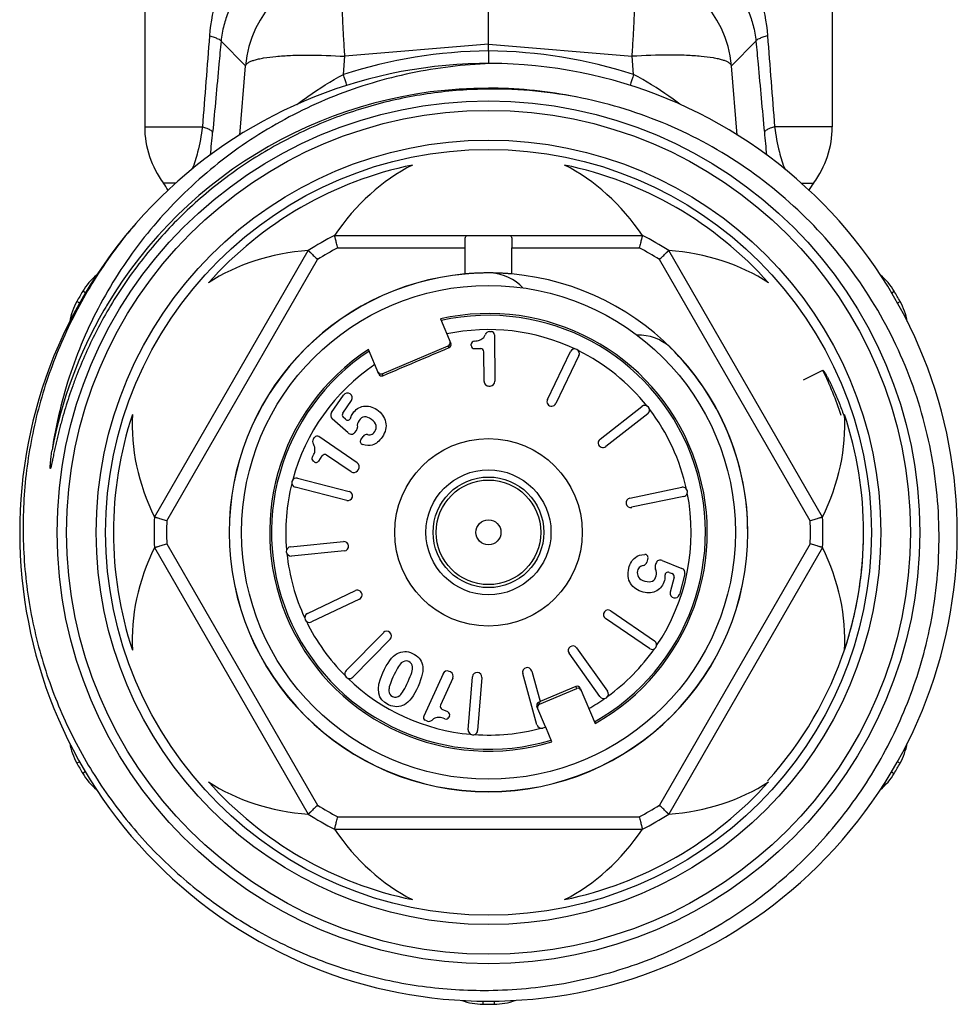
# Model space of a CAD drawing. Header units: millimetres. Extents: x 1279 to 58476, y -6899 to 74987.
# Tile 31 of 250: x 9295 to 9325, y -6437 to -6405. Entities that reach past the tile are written whole.
import ezdxf

# ---------------------------------------------------------------- set-up
doc = ezdxf.new("R2010")
doc.units = ezdxf.units.MM

msp = doc.modelspace()

# ---------------------------------------------------------------- linework, layer by layer
at = {"color": 0, "linetype": 'Continuous', "lineweight": -2}
for p, q in [((9299.079, -6401.451), (9299.079, -6408.535)), ((9321.079, -6401.451), (9321.079, -6408.535)), ((9310.079, -6405.888), (9310.079, -6403.008)), ((9302.306, -6406.579), (9301.522, -6405.798)), ((9310.079, -6405.888), (9305.485, -6406.278)), ((9310.079, -6406.104), (9310.079, -6405.888)), ((9310.079, -6405.888), (9314.674, -6406.278)), ((9317.853, -6406.579), (9318.637, -6405.798)), ((9305.438, -6406.857), (9305.485, -6406.278)), ((9310.079, -6406.104), (9310.079, -6406.507)), ((9314.721, -6406.857), (9314.674, -6406.278)), ((9302.125, -6408.797), (9302.306, -6406.579)), ((9318.034, -6408.797), (9317.853, -6406.579)), ((9299.079, -6408.535), (9300.926, -6408.535)), ((9321.079, -6408.535), (9319.233, -6408.535)), ((9300.073, -6410.335), (9299.679, -6410.335)), ((9320.08, -6410.335), (9320.479, -6410.335)), ((9305.156, -6412.007), (9315.003, -6412.007)), ((9299.391, -6421.021), (9304.314, -6412.493)), ((9305.255, -6412.407), (9309.331, -6412.407)), ((9309.331, -6413.241), (9309.331, -6412.407)), ((9310.828, -6413.241), (9310.828, -6412.407)), ((9310.828, -6412.407), (9314.904, -6412.407)), ((9320.768, -6421.021), (9315.845, -6412.493)), ((9299.786, -6421.136), (9304.611, -6412.778)), ((9320.373, -6421.136), (9315.548, -6412.778)), ((9297.186, -6413.849), (9297.097, -6413.796)), ((9322.972, -6413.85), (9323.062, -6413.796)), ((9297.002, -6414.171), (9296.91, -6414.119)), ((9323.159, -6414.17), (9323.249, -6414.119)), ((9308.539, -6414.679), (9308.873, -6415.465)), ((9310.113, -6415.087), (9310.173, -6415.086)), ((9310.273, -6415.185), (9310.286, -6416.674)), ((9309.527, -6415.531), (9309.527, -6415.489)), ((9306.571, -6416.442), (9306.238, -6415.655)), ((9306.677, -6416.433), (9308.794, -6415.535)), ((9308.82, -6415.596), (9308.794, -6415.535)), ((9309.628, -6415.63), (9309.831, -6415.628)), ((9309.941, -6416.677), (9309.932, -6415.727)), ((9311.963, -6417.256), (9312.702, -6415.724)), ((9312.973, -6415.854), (9312.234, -6417.386)), ((9306.677, -6416.433), (9306.703, -6416.495)), ((9320.159, -6416.625), (9320.78, -6416.324)), ((9310.092, -6416.826), (9310.138, -6416.826)), ((9305.058, -6417.677), (9305.444, -6417.115)), ((9305.417, -6417.694), (9305.696, -6417.288)), ((9313.649, -6418.528), (9314.99, -6417.48)), ((9305.587, -6418.329), (9305.081, -6417.873)), ((9305.507, -6417.891), (9305.433, -6417.825)), ((9315.174, -6417.717), (9313.834, -6418.764)), ((9305.807, -6418.308), (9305.854, -6418.246)), ((9304.479, -6418.52), (9304.513, -6418.471)), ((9305.879, -6419.288), (9304.652, -6418.445)), ((9305.994, -6418.548), (9306.065, -6418.445)), ((9304.507, -6419.254), (9304.472, -6419.231)), ((9304.646, -6419.229), (9304.761, -6419.061)), ((9305.683, -6419.573), (9304.9, -6419.035)), ((9305.891, -6419.535), (9305.917, -6419.497)), ((9303.971, -6419.772), (9305.618, -6420.198)), ((9305.542, -6420.489), (9303.896, -6420.063)), ((9314.599, -6420.414), (9316.264, -6420.067)), ((9316.325, -6420.361), (9314.66, -6420.707)), ((9303.746, -6421.966), (9305.439, -6421.803)), ((9299.391, -6421.993), (9304.314, -6430.521)), ((9299.786, -6421.878), (9304.611, -6430.236)), ((9305.468, -6422.102), (9303.775, -6422.265)), ((9320.373, -6421.878), (9315.548, -6430.236)), ((9320.768, -6421.993), (9315.845, -6430.521)), ((9315.18, -6422.337), (9315.149, -6422.459)), ((9315.638, -6422.404), (9316.269, -6422.659)), ((9315.438, -6422.499), (9315.415, -6422.573)), ((9315.863, -6422.788), (9315.955, -6422.825)), ((9316.015, -6422.943), (9315.891, -6423.419)), ((9316.358, -6422.836), (9316.187, -6423.496)), ((9304.285, -6424.105), (9305.82, -6423.372)), ((9305.949, -6423.643), (9304.414, -6424.375)), ((9315.226, -6425.226), (9313.825, -6424.263)), ((9313.995, -6424.016), (9315.396, -6424.979)), ((9305.523, -6425.93), (9306.715, -6424.717)), ((9306.929, -6424.927), (9305.737, -6426.14)), ((9312.9, -6425.203), (9313.888, -6426.588)), ((9313.644, -6426.762), (9312.656, -6425.378)), ((9308.624, -6426.029), (9308.007, -6427.384)), ((9308.939, -6426.173), (9308.545, -6427.037)), ((9308.864, -6425.974), (9308.823, -6425.955)), ((9309.432, -6427.824), (9309.565, -6426.128)), ((9309.864, -6426.152), (9309.731, -6427.847)), ((9311.631, -6427.664), (9311.177, -6426.026)), ((9311.466, -6425.945), (9311.737, -6426.922)), ((9311.708, -6427.008), (9312.905, -6426.5)), ((9312.879, -6426.438), (9311.737, -6426.922)), ((9312.905, -6426.5), (9312.879, -6426.438)), ((9313.01, -6426.491), (9313.489, -6427.62)), ((9311.906, -6427.731), (9311.631, -6427.081)), ((9311.738, -6426.926), (9311.683, -6426.949)), ((9311.683, -6426.949), (9311.708, -6427.008)), ((9308.779, -6427.254), (9308.594, -6427.17)), ((9308.829, -6427.386), (9308.811, -6427.424)), ((9308.11, -6427.541), (9308.056, -6427.517)), ((9311.912, -6427.742), (9311.816, -6427.769)), ((9312.108, -6428.206), (9311.912, -6427.742)), ((9297, -6428.845), (9296.91, -6428.895)), ((9323.158, -6428.844), (9323.249, -6428.895)), ((9297.187, -6429.164), (9297.097, -6429.218)), ((9322.972, -6429.165), (9323.062, -6429.218)), ((9305.255, -6430.607), (9314.904, -6430.607)), ((9305.156, -6431.007), (9315.003, -6431.007)), ((9309.894, -6436.502), (9309.893, -6436.606)), ((9310.265, -6436.502), (9310.266, -6436.606))]:
    msp.add_line(p, q, dxfattribs=at)
for radius in [13.8, 13.5, 12.55, 12.25, 7.9, 3, 2, 1.77, 1.673, 0.4]:
    msp.add_circle((9310.079, -6421.507), radius, dxfattribs=at)
for centre, radius, start, end in [((9305.795, -6406.888), 3.503, 95.0702, 174.9331), ((9314.364, -6406.888), 3.503, 5.0669, 84.9298), ((9310.254, -6421.853), 15.75, 90.6339, 107.8048), ((9309.905, -6421.853), 15.75, 72.1952, 89.3661), ((9310.079, -6421.507), 15, 139.2303, 138.8082), ((9251.428, -6423.854), 56.621, 17.0913, 17.4689), ((9368.74, -6423.857), 56.63, 162.5311, 162.9081), ((9310.079, -6421.507), 14.21, 90.002, 149.3478), ((9310.08, -6421.477), 14.18, 89.4131, 90.0033), ((9310.079, -6421.513), 14.216, 78.6748, 89.4107), ((9310.209, -6421.628), 14.302, 78.4831, 90.5187), ((9302.079, -6408.535), 3, 180, 216.8699), ((9318.079, -6408.535), 3, 323.1301, 0), ((9228.777, -6402.019), 72.784, 354.15434, 354.72585), ((9391.372, -6402.02), 72.775, 185.27414, 185.84724), ((9310.079, -6421.507), 12, 101.6766, 138.3234), ((9310.079, -6421.507), 12, 41.6766, 78.3234), ((9298.079, -6411.535), 2, 29.1836, 36.8699), ((9322.079, -6411.535), 2, 143.1301, 150.8636), ((9310.079, -6421.507), 10.7, 117.3956, 122.6044), ((9310.079, -6421.507), 10.7, 57.3956, 62.6044), ((9310.079, -6421.507), 10.3, 117.9331, 122.0669), ((9310.079, -6421.507), 10.3, 57.9331, 62.0669), ((9298.816, -6414.817), 2, 129.629, 149.292), ((9310.079, -6421.507), 8.3, 95.1728, 180), ((9310.079, -6421.507), 8.295, 95.1842, 180), ((9310.079, -6414.707), 1.5, 42.7113, 86.5541), ((9310.079, -6421.507), 8.3, 0, 84.8272), ((9321.343, -6414.817), 2, 30.708, 50.3124), ((9310.079, -6421.507), 15.1, 149.292, 150.708), ((9310.079, -6421.507), 15.1, 29.292, 30.708), ((9298.654, -6415.098), 2, 150.708, 170.3287), ((9321.504, -6415.098), 2, 9.5991, 29.292), ((9310.08, -6421.507), 14.21, 150.0079, 169.3258), ((9310.058, -6421.495), 14.185, 149.3461, 150.007), ((9310.079, -6421.507), 7, 299.1506, 102.7134), ((9310.079, -6421.507), 6.942, 299.202, 102.627), ((9310.079, -6421.507), 6.486, 64.7815, 101.8882), ((9310.115, -6415.237), 0.15, 90.5, 158.8914), ((9310.173, -6415.186), 0.1, 0.5, 90.5), ((9308.781, -6415.504), 0.1, 293.0502, 23.0616), ((9309.627, -6415.488), 0.1, 93.504, 180.5), ((9314.888, -6416.699), 1.5, 48.4459, 91.9926), ((9310.079, -6421.507), 7, 123.2866, 286.8494), ((9310.079, -6421.507), 6.942, 123.373, 286.798), ((9309.627, -6415.53), 0.1, 180.5, 270.5), ((9309.832, -6415.728), 0.1, 0.5, 90.5), ((9312.837, -6415.789), 0.15, 334.25, 154.25), ((9310.079, -6421.507), 6.486, 38.5315, 63.7185), ((9310.079, -6421.507), 8.295, 0, 45.6222), ((9310.079, -6421.507), 6.486, 124.1118, 164.9685), ((9306.664, -6416.403), 0.1, 202.9384, 292.9498), ((9310.06, -6421.514), 11.91, 18.3386, 25.8345), ((9310.091, -6416.676), 0.15, 180.5, 270.5), ((9310.136, -6416.676), 0.15, 270.5, 0.5), ((9305.568, -6417.2), 0.15, 325.5, 145.5), ((9312.099, -6417.321), 0.15, 154.25, 334.25), ((9305.182, -6417.762), 0.15, 145.5, 227.948), ((9305.5, -6417.75), 0.1, 145.5, 227.9551), ((9315.082, -6417.599), 0.15, 308, 128), ((9310.079, -6421.507), 6.486, 12.2815, 37.4685), ((9310.079, -6421.507), 12, 161.6766, 198.3234), ((9305.574, -6417.817), 0.1, 227.9551, 342.887), ((9310.079, -6421.507), 12, 341.6766, 18.3234), ((9305.688, -6418.218), 0.15, 227.948, 322.9906), ((9305.734, -6418.156), 0.15, 322.9906, 6.2843), ((9304.603, -6418.605), 0.15, 145.5, 213.8914), ((9304.595, -6418.527), 0.1, 55.5, 145.5), ((9306.076, -6418.605), 0.1, 145.5, 252.8727), ((9306.189, -6418.53), 0.15, 80.8809, 145.5), ((9313.742, -6418.646), 0.15, 128, 308), ((9304.529, -6419.148), 0.1, 148.504, 235.5), ((9304.563, -6419.172), 0.1, 235.5, 325.5), ((9304.843, -6419.118), 0.1, 55.5, 145.5), ((9305.768, -6419.45), 0.15, 235.5, 325.5), ((9305.794, -6419.412), 0.15, 325.5, 55.5), ((9303.933, -6419.918), 0.15, 75.5, 255.5), ((9310.079, -6421.507), 6.486, 166.0315, 184.9685), ((9305.58, -6420.343), 0.15, 255.5, 75.5), ((9316.295, -6420.214), 0.15, 281.75, 101.75), ((9314.63, -6420.561), 0.15, 101.75, 281.75), ((9310.079, -6421.507), 6.486, 326.0315, 11.2185), ((9310.079, -6421.507), 10.7, 177.3956, 182.6044), ((9310.079, -6421.507), 10.3, 177.9331, 182.0669), ((9310.079, -6421.507), 10.3, 357.9331, 2.0669), ((9310.079, -6421.507), 10.7, 357.3956, 2.6044), ((9310.414, -6421.531), 11.664, 0.7643, 1.4862), ((9310.405, -6421.531), 11.673, 0.0887, 0.7643), ((9310.079, -6421.507), 8.3, 180, 0), ((9310.079, -6421.507), 8.295, 180, 0), ((9305.453, -6421.952), 0.15, 275.5, 95.5), ((9310.389, -6421.531), 11.69, 358.1985, 359.7691), ((9310.4, -6421.531), 11.679, 359.7694, 0.0888), ((9303.76, -6422.115), 0.15, 95.5, 275.5), ((9310.369, -6421.53), 11.71, 355.8618, 357.9431), ((9310.38, -6421.531), 11.698, 357.9435, 358.1987), ((9310.079, -6421.507), 6.486, 186.0315, 204.9685), ((9315.084, -6422.312), 0.1, 345.5, 92.8727), ((9315.581, -6422.543), 0.15, 67.948, 162.9906), ((9310.358, -6421.53), 11.721, 355.359, 355.862), ((9315.004, -6422.421), 0.15, 280.8809, 345.5), ((9315.559, -6422.617), 0.15, 162.9906, 206.2843), ((9316.213, -6422.798), 0.15, 345.5, 67.948), ((9310.349, -6421.529), 11.729, 353.8837, 355.3589), ((9315.825, -6422.881), 0.1, 67.9551, 182.8871), ((9315.918, -6422.918), 0.1, 345.5, 67.9551), ((9310.331, -6421.527), 11.747, 351.9711, 353.8836), ((9305.885, -6423.508), 0.15, 295.5, 115.5), ((9310.313, -6421.524), 11.766, 350.1203, 351.4778), ((9310.322, -6421.526), 11.757, 351.4779, 351.9713), ((9316.042, -6423.458), 0.15, 165.5, 345.5), ((9310.273, -6421.516), 11.807, 341.7627, 350.1126), ((9313.91, -6424.139), 0.15, 55.5, 235.5), ((9304.35, -6424.24), 0.15, 115.5, 295.5), ((9310.079, -6421.507), 6.486, 206.0315, 224.9685), ((9306.822, -6424.822), 0.15, 315.5, 135.5), ((9312.778, -6425.291), 0.15, 35.5, 215.5), ((9310.079, -6421.507), 6.486, 306.0315, 324.9685), ((9315.311, -6425.103), 0.15, 235.5, 55.5), ((9310.265, -6421.512), 11.816, 317.7447, 341.759), ((9311.321, -6425.985), 0.15, 15.5, 195.5), ((9305.63, -6426.035), 0.15, 135.5, 315.5), ((9310.079, -6421.507), 6.486, 226.0315, 264.9685), ((9308.76, -6426.091), 0.15, 65.5, 155.5), ((9308.802, -6426.11), 0.15, 335.5, 65.5), ((9309.715, -6426.14), 0.15, 355.5, 175.5), ((9312.918, -6426.53), 0.1, 22.9368, 112.9569), ((9310.079, -6421.507), 6.486, 299.6402, 304.9685), ((9313.766, -6426.675), 0.15, 215.5, 35.5), ((9308.636, -6427.079), 0.1, 155.5, 245.5), ((9311.723, -6427.041), 0.1, 113.0431, 203.0632), ((9308.098, -6427.426), 0.1, 155.5, 245.5), ((9308.72, -6427.383), 0.1, 248.504, 335.5), ((9308.738, -6427.345), 0.1, 335.5, 65.5), ((9308.172, -6427.405), 0.15, 245.5, 313.8914), ((9310.079, -6421.507), 6.486, 266.0315, 284.9685), ((9311.776, -6427.624), 0.15, 195.5, 285.5), ((9309.581, -6427.836), 0.15, 175.5, 355.5), ((9298.654, -6427.916), 2, 189.5598, 209.292), ((9321.504, -6427.916), 2, 330.708, 350.3043), ((9310.079, -6421.507), 15.1, 209.292, 210.708), ((9310.079, -6421.507), 15.1, 329.292, 330.708), ((9298.816, -6428.197), 2, 210.708, 230.3412), ((9321.343, -6428.197), 2, 309.7718, 329.292), ((9310.079, -6421.507), 12, 221.6766, 258.3234), ((9310.079, -6421.507), 12, 281.6766, 318.3234), ((9310.079, -6421.507), 10.3, 237.9331, 242.0669), ((9310.079, -6421.507), 10.3, 297.9331, 302.0669), ((9310.079, -6421.507), 10.7, 237.3956, 242.6044), ((9310.079, -6421.507), 10.7, 297.3956, 302.6044), ((9309.918, -6434.606), 2, 249.737, 269.292), ((9310.079, -6421.507), 15.1, 269.292, 270.708), ((9310.241, -6434.606), 2, 270.708, 290.2622)]:
    msp.add_arc(centre, radius, start, end, dxfattribs=at)
for centre, major_axis, ratio, start_param, end_param in [((9310.079, -6416.991), (0, -7.823), 0.816497, -2.751544, -2.261468), ((9310.079, -6416.991), (0, -7.823), 0.816497, 2.261468, 2.751544), ((9306.168, -6419.249), (6.775, -3.911), 0.816497, -4.021717, -3.531642), ((9313.991, -6419.249), (6.775, 3.911), 0.816497, 0.390049, 0.880125), ((9308.755, -6415.443), (0.0391, -0.0921), 0.999848, 0, 1.387806), ((9306.637, -6416.341), (-0.0391, 0.0921), 0.999848, 7.853982, 9.424778), ((9306.168, -6419.249), (6.775, -3.911), 0.816497, -2.751544, -2.261468), ((9313.991, -6419.249), (6.775, 3.911), 0.816497, -0.880125, -0.390049), ((9306.168, -6423.765), (6.775, 3.911), 0.816497, -4.021717, -3.531642), ((9313.991, -6423.765), (6.775, -3.911), 0.816497, 0.390049, 0.880125), ((9312.944, -6426.592), (0.0391, -0.0921), 0.999848, 7.853982, 9.424778), ((9311.747, -6427.1), (-0.0391, 0.0921), 0.999848, 6.283185, 7.670991), ((9306.168, -6423.765), (6.775, 3.911), 0.816497, -2.751544, -2.261468), ((9313.991, -6423.765), (6.775, -3.911), 0.816497, -0.880125, -0.390049), ((9310.079, -6426.023), (0, -7.823), 0.816497, -0.880125, -0.390049), ((9310.079, -6426.023), (0, -7.823), 0.816497, 0.390049, 0.880125)]:
    msp.add_ellipse(centre, major_axis=major_axis, ratio=ratio, start_param=start_param, end_param=end_param, dxfattribs=at)
for points, knots in [([(9303.512, -6401.451), (9303.184, -6401.664), (9302.73, -6402.048), (9302.226, -6402.654), (9301.779, -6403.336), (9301.35, -6404.32), (9301.188, -6405.178), (9301.153, -6405.624)], [0, 0, 0, 0, 0.236383, 0.355525, 0.47665, 0.72911, 1, 1, 1, 1]), ([(9316.647, -6401.451), (9316.975, -6401.664), (9317.429, -6402.048), (9317.933, -6402.654), (9318.38, -6403.336), (9318.809, -6404.32), (9318.971, -6405.178), (9319.006, -6405.624)], [0, 0, 0, 0, 0.236383, 0.355525, 0.47665, 0.72911, 1, 1, 1, 1]), ([(9303.328, -6403.175), (9303.106, -6403.293), (9302.682, -6403.575), (9302.139, -6404.138), (9301.791, -6404.731), (9301.595, -6405.301), (9301.538, -6405.626), (9301.522, -6405.798)], [0, 0, 0, 0, 0.227856, 0.45619, 0.703057, 0.843391, 1, 1, 1, 1]), ([(9316.831, -6403.175), (9317.053, -6403.293), (9317.476, -6403.575), (9318.02, -6404.138), (9318.368, -6404.731), (9318.564, -6405.301), (9318.621, -6405.626), (9318.637, -6405.798)], [0, 0, 0, 0, 0.227856, 0.45619, 0.703057, 0.843391, 1, 1, 1, 1]), ([(9305.485, -6406.278), (9305.472, -6406.088), (9305.448, -6405.719), (9305.42, -6405.187), (9305.403, -6404.704), (9305.397, -6404.284), (9305.401, -6403.978), (9305.41, -6403.773), (9305.419, -6403.652), (9305.431, -6403.554), (9305.445, -6403.48), (9305.461, -6403.43), (9305.476, -6403.404), (9305.485, -6403.399)], [0, 0, 0, 0, 0.197448, 0.383206, 0.551789, 0.698562, 0.819359, 0.86896, 0.910905, 0.944973, 0.971014, 0.989114, 1, 1, 1, 1]), ([(9314.674, -6406.278), (9314.687, -6406.088), (9314.711, -6405.719), (9314.739, -6405.187), (9314.756, -6404.704), (9314.762, -6404.284), (9314.758, -6403.978), (9314.749, -6403.773), (9314.74, -6403.652), (9314.728, -6403.554), (9314.714, -6403.48), (9314.698, -6403.43), (9314.683, -6403.404), (9314.674, -6403.399)], [0, 0, 0, 0, 0.197448, 0.383206, 0.551789, 0.698562, 0.819359, 0.86896, 0.910905, 0.944973, 0.971014, 0.989114, 1, 1, 1, 1]), ([(9301.153, -6405.624), (9301.205, -6405.638), (9301.295, -6405.664), (9301.41, -6405.708), (9301.484, -6405.747), (9301.519, -6405.782), (9301.522, -6405.798)], [0, 0, 0, 0, 0.384383, 0.679056, 0.881179, 1, 1, 1, 1]), ([(9319.006, -6405.624), (9318.954, -6405.638), (9318.864, -6405.664), (9318.749, -6405.708), (9318.674, -6405.747), (9318.64, -6405.782), (9318.637, -6405.798)], [0, 0, 0, 0, 0.384383, 0.679056, 0.881179, 1, 1, 1, 1]), ([(9301.522, -6405.798), (9301.499, -6406.041), (9301.41, -6407.011), (9301.321, -6407.982), (9301.253, -6408.71)], [0, 0, 0, 0, 0.250129, 1, 1, 1, 1]), ([(9318.637, -6405.798), (9318.66, -6406.041), (9318.749, -6407.011), (9318.838, -6407.982), (9318.906, -6408.71)], [0, 0, 0, 0, 0.250129, 1, 1, 1, 1]), ([(9302.306, -6406.579), (9302.318, -6406.537), (9302.381, -6406.483), (9302.482, -6406.433), (9302.594, -6406.394), (9302.731, -6406.359), (9302.96, -6406.314), (9303.302, -6406.273), (9303.769, -6406.244), (9304.506, -6406.231), (9305.086, -6406.252), (9305.485, -6406.278)], [0, 0, 0, 0, 0.039817, 0.069007, 0.10527, 0.148712, 0.19925, 0.320444, 0.465743, 0.630843, 1, 1, 1, 1]), ([(9317.853, -6406.579), (9317.841, -6406.537), (9317.778, -6406.483), (9317.677, -6406.433), (9317.565, -6406.394), (9317.428, -6406.359), (9317.199, -6406.314), (9316.857, -6406.273), (9316.39, -6406.244), (9315.653, -6406.231), (9315.073, -6406.252), (9314.674, -6406.278)], [0, 0, 0, 0, 0.039817, 0.069007, 0.10527, 0.148712, 0.19925, 0.320444, 0.465743, 0.630843, 1, 1, 1, 1]), ([(9310.291, -6406.508), (9309.441, -6406.529), (9307.739, -6406.714), (9305.276, -6407.424), (9303.353, -6408.36), (9301.931, -6409.299), (9300.595, -6410.358), (9299.108, -6411.895), (9297.914, -6413.669), (9297.158, -6415.196), (9296.541, -6416.784), (9296.24, -6418.034), (9296.115, -6418.875)], [0, 0, 0, 0, 0.124979, 0.249957, 0.37493, 0.437476, 0.500021, 0.624989, 0.749955, 0.812492, 0.87504, 1, 1, 1, 1]), ([(9303.948, -6407.821), (9304.063, -6407.733), (9304.539, -6407.381), (9305.043, -6407.067), (9305.438, -6406.857)], [0, 0, 0, 0, 0.24471, 1, 1, 1, 1]), ([(9316.201, -6407.813), (9316.086, -6407.726), (9315.614, -6407.377), (9315.113, -6407.065), (9314.721, -6406.857)], [0, 0, 0, 0, 0.244791, 1, 1, 1, 1]), ([(9310.079, -6407.327), (9309.463, -6407.332), (9308.23, -6407.424), (9306.415, -6407.799), (9304.663, -6408.406), (9303.005, -6409.235), (9301.469, -6410.272), (9300.08, -6411.499), (9298.862, -6412.895), (9298.177, -6413.924), (9297.869, -6414.457)], [0, 0, 0, 0, 0.125039, 0.250061, 0.375073, 0.500072, 0.625063, 0.750047, 0.875026, 1, 1, 1, 1]), ([(9324.115, -6424.951), (9324.333, -6424.022), (9324.584, -6422.117), (9324.389, -6419.244), (9323.629, -6416.465), (9322.334, -6413.893), (9320.553, -6411.629), (9318.357, -6409.764), (9315.835, -6408.376), (9313.999, -6407.804), (9313.065, -6407.614)], [0, 0, 0, 0, 0.125004, 0.250009, 0.375009, 0.50001, 0.625011, 0.750011, 0.875, 1, 1, 1, 1]), ([(9300.926, -6408.535), (9300.891, -6408.807), (9300.805, -6409.266), (9300.666, -6409.711), (9300.597, -6409.891)], [0, 0, 0, 0, 0.587244, 1, 1, 1, 1]), ([(9300.926, -6408.535), (9300.972, -6408.549), (9301.053, -6408.575), (9301.155, -6408.619), (9301.222, -6408.659), (9301.251, -6408.694), (9301.253, -6408.71)], [0, 0, 0, 0, 0.378625, 0.670226, 0.873611, 1, 1, 1, 1]), ([(9319.233, -6408.535), (9319.187, -6408.549), (9319.106, -6408.575), (9319.004, -6408.619), (9318.937, -6408.659), (9318.908, -6408.694), (9318.906, -6408.71)], [0, 0, 0, 0, 0.378625, 0.670226, 0.873611, 1, 1, 1, 1]), ([(9319.233, -6408.535), (9319.268, -6408.807), (9319.354, -6409.267), (9319.493, -6409.713), (9319.562, -6409.892)], [0, 0, 0, 0, 0.58743, 1, 1, 1, 1]), ([(9298.792, -6411.628), (9298.332, -6412.165), (9297.487, -6413.304), (9296.474, -6415.175), (9295.735, -6417.17), (9295.286, -6419.249), (9295.137, -6421.371), (9295.291, -6423.493), (9295.745, -6425.571), (9296.49, -6427.564), (9297.512, -6429.43), (9298.789, -6431.131), (9300.297, -6432.631), (9302.005, -6433.9), (9303.877, -6434.911), (9305.874, -6435.643), (9307.956, -6436.08), (9309.373, -6436.168), (9310.079, -6436.16)], [0, 0, 0, 0, 0.062494, 0.125002, 0.187498, 0.249999, 0.3125, 0.375, 0.437499, 0.499998, 0.562499, 0.625002, 0.687503, 0.750001, 0.812501, 0.874997, 0.937507, 1, 1, 1, 1]), ([(9305.255, -6412.407), (9305.248, -6412.381), (9305.236, -6412.331), (9305.218, -6412.258), (9305.201, -6412.19), (9305.188, -6412.138), (9305.179, -6412.101), (9305.173, -6412.077), (9305.168, -6412.057), (9305.164, -6412.039), (9305.161, -6412.027), (9305.159, -6412.02), (9305.158, -6412.015), (9305.157, -6412.012), (9305.157, -6412.009), (9305.156, -6412.008), (9305.156, -6412.007), (9305.156, -6412.007)], [0, 0, 0, 0, 0.192194, 0.37797, 0.549967, 0.701873, 0.768403, 0.827666, 0.878994, 0.921856, 0.955733, 0.969154, 0.980187, 0.98881, 0.995001, 0.998738, 1, 1, 1, 1]), ([(9309.329, -6412.213), (9309.329, -6412.184), (9309.33, -6412.143), (9309.336, -6412.091), (9309.345, -6412.054), (9309.363, -6412.022), (9309.393, -6412.009), (9309.408, -6412.007), (9309.416, -6412.007)], [0, 0, 0, 0, 0.351227, 0.497304, 0.621768, 0.815461, 0.903944, 1, 1, 1, 1]), ([(9310.743, -6412.007), (9310.751, -6412.007), (9310.766, -6412.009), (9310.796, -6412.022), (9310.814, -6412.054), (9310.823, -6412.091), (9310.829, -6412.143), (9310.829, -6412.184), (9310.829, -6412.213)], [0, 0, 0, 0, 0.096056, 0.184539, 0.378232, 0.502696, 0.648773, 1, 1, 1, 1]), ([(9315.003, -6412.007), (9315.003, -6412.007), (9315.003, -6412.008), (9315.002, -6412.009), (9315.002, -6412.012), (9315.001, -6412.015), (9315, -6412.02), (9314.998, -6412.027), (9314.995, -6412.039), (9314.991, -6412.057), (9314.986, -6412.077), (9314.98, -6412.101), (9314.971, -6412.138), (9314.958, -6412.19), (9314.941, -6412.258), (9314.923, -6412.331), (9314.911, -6412.381), (9314.904, -6412.407)], [0, 0, 0, 0, 0.001262, 0.004999, 0.01119, 0.019813, 0.030846, 0.044267, 0.078144, 0.121006, 0.172334, 0.231597, 0.298127, 0.450033, 0.62203, 0.807806, 1, 1, 1, 1]), ([(9309.331, -6412.407), (9309.331, -6412.374), (9309.331, -6412.309), (9309.329, -6412.245), (9309.329, -6412.213)], [0, 0, 0, 0, 0.516422, 1, 1, 1, 1]), ([(9310.829, -6412.213), (9310.829, -6412.245), (9310.828, -6412.309), (9310.828, -6412.374), (9310.828, -6412.407)], [0, 0, 0, 0, 0.483578, 1, 1, 1, 1]), ([(9304.314, -6412.493), (9304.314, -6412.493), (9304.315, -6412.494), (9304.315, -6412.495), (9304.318, -6412.497), (9304.32, -6412.499), (9304.323, -6412.502), (9304.329, -6412.508), (9304.338, -6412.516), (9304.351, -6412.528), (9304.366, -6412.543), (9304.384, -6412.56), (9304.411, -6412.586), (9304.45, -6412.623), (9304.5, -6412.672), (9304.555, -6412.724), (9304.592, -6412.76), (9304.611, -6412.778)], [0, 0, 0, 0, 0.001262, 0.004999, 0.01119, 0.019813, 0.030846, 0.044267, 0.078144, 0.121006, 0.172334, 0.231597, 0.298127, 0.450033, 0.62203, 0.807806, 1, 1, 1, 1]), ([(9315.548, -6412.778), (9315.567, -6412.76), (9315.604, -6412.724), (9315.659, -6412.672), (9315.709, -6412.623), (9315.748, -6412.586), (9315.775, -6412.56), (9315.793, -6412.543), (9315.808, -6412.528), (9315.821, -6412.516), (9315.83, -6412.508), (9315.836, -6412.502), (9315.839, -6412.499), (9315.841, -6412.497), (9315.843, -6412.495), (9315.844, -6412.494), (9315.845, -6412.493), (9315.845, -6412.493)], [0, 0, 0, 0, 0.192194, 0.37797, 0.549967, 0.701873, 0.768403, 0.827666, 0.878994, 0.921856, 0.955733, 0.969154, 0.980187, 0.98881, 0.995001, 0.998738, 1, 1, 1, 1]), ([(9310.829, -6413.241), (9310.829, -6413.241), (9310.829, -6413.241), (9310.828, -6413.241), (9310.827, -6413.241), (9310.825, -6413.241), (9310.821, -6413.24), (9310.814, -6413.24), (9310.806, -6413.239), (9310.797, -6413.239), (9310.785, -6413.238), (9310.766, -6413.236), (9310.739, -6413.234), (9310.701, -6413.231), (9310.657, -6413.228), (9310.608, -6413.225), (9310.554, -6413.222), (9310.473, -6413.217), (9310.363, -6413.213), (9310.224, -6413.209), (9310.079, -6413.208), (9309.935, -6413.209), (9309.796, -6413.213), (9309.686, -6413.217), (9309.605, -6413.222), (9309.551, -6413.225), (9309.502, -6413.228), (9309.458, -6413.231), (9309.42, -6413.234), (9309.393, -6413.236), (9309.374, -6413.238), (9309.362, -6413.239), (9309.353, -6413.239), (9309.345, -6413.24), (9309.338, -6413.24), (9309.334, -6413.241), (9309.332, -6413.241), (9309.331, -6413.241), (9309.33, -6413.241), (9309.33, -6413.241), (9309.33, -6413.241)], [0, 0, 0, 0, 0.000155, 0.000609, 0.001364, 0.00242, 0.005429, 0.009633, 0.015027, 0.021596, 0.029317, 0.038171, 0.05919, 0.08446, 0.113715, 0.146679, 0.18304, 0.222435, 0.308822, 0.402539, 0.500004, 0.597467, 0.691184, 0.777572, 0.816966, 0.853326, 0.886289, 0.915544, 0.940814, 0.961833, 0.970685, 0.978406, 0.984973, 0.990367, 0.994571, 0.99758, 0.998635, 0.99939, 0.999845, 1, 1, 1, 1]), ([(9297.869, -6414.457), (9297.745, -6414.672), (9297.508, -6415.108), (9297.186, -6415.779), (9296.948, -6416.352), (9296.774, -6416.817), (9296.653, -6417.169), (9296.541, -6417.523), (9296.454, -6417.821), (9296.389, -6418.06), (9296.343, -6418.24), (9296.298, -6418.421), (9296.256, -6418.602), (9296.215, -6418.784), (9296.182, -6418.935), (9296.157, -6419.057), (9296.141, -6419.132), (9296.129, -6419.193), (9296.119, -6419.239), (9296.11, -6419.284), (9296.1, -6419.329), (9296.092, -6419.367), (9296.085, -6419.397), (9296.08, -6419.416), (9296.076, -6419.431), (9296.073, -6419.442), (9296.07, -6419.451), (9296.068, -6419.459), (9296.065, -6419.463), (9296.062, -6419.466), (9296.058, -6419.465), (9296.057, -6419.462), (9296.057, -6419.457), (9296.057, -6419.451), (9296.056, -6419.446), (9296.056, -6419.438), (9296.056, -6419.429), (9296.056, -6419.417), (9296.057, -6419.402), (9296.058, -6419.375), (9296.061, -6419.336), (9296.064, -6419.29), (9296.069, -6419.244), (9296.074, -6419.198), (9296.08, -6419.136), (9296.094, -6419.028), (9296.106, -6418.936), (9296.115, -6418.875)], [0, 0, 0, 0, 0.125102, 0.250203, 0.375303, 0.437858, 0.500413, 0.562966, 0.625519, 0.656796, 0.688071, 0.719346, 0.75062, 0.781892, 0.813161, 0.828794, 0.844424, 0.852238, 0.86005, 0.867861, 0.875669, 0.883471, 0.887369, 0.891259, 0.893207, 0.895133, 0.897081, 0.898069, 0.898984, 0.899815, 0.900137, 0.900486, 0.901495, 0.902539, 0.90347, 0.904404, 0.906354, 0.908293, 0.910232, 0.914123, 0.921914, 0.929713, 0.937516, 0.945323, 0.953131, 0.968751, 1, 1, 1, 1]), ([(9320.78, -6416.324), (9320.789, -6416.325), (9320.801, -6416.341), (9320.816, -6416.361), (9320.83, -6416.383), (9320.849, -6416.413), (9320.871, -6416.451), (9320.897, -6416.497), (9320.923, -6416.544), (9320.956, -6416.606), (9320.996, -6416.685), (9321.042, -6416.78), (9321.088, -6416.876), (9321.132, -6416.973), (9321.189, -6417.102), (9321.258, -6417.265), (9321.336, -6417.462), (9321.41, -6417.661), (9321.457, -6417.795), (9321.48, -6417.862)], [0, 0, 0, 0, 0.014835, 0.030379, 0.045973, 0.061583, 0.092826, 0.124084, 0.155349, 0.18662, 0.24917, 0.311728, 0.37429, 0.436856, 0.499424, 0.624562, 0.749705, 0.874851, 1, 1, 1, 1]), ([(9299.786, -6421.136), (9299.761, -6421.128), (9299.711, -6421.114), (9299.638, -6421.093), (9299.571, -6421.073), (9299.52, -6421.058), (9299.483, -6421.048), (9299.46, -6421.041), (9299.44, -6421.035), (9299.423, -6421.03), (9299.411, -6421.027), (9299.403, -6421.024), (9299.399, -6421.023), (9299.395, -6421.022), (9299.393, -6421.021), (9299.391, -6421.021), (9299.391, -6421.021), (9299.391, -6421.021)], [0, 0, 0, 0, 0.192194, 0.37797, 0.549967, 0.701873, 0.768403, 0.827666, 0.878994, 0.921856, 0.955733, 0.969154, 0.980187, 0.98881, 0.995001, 0.998738, 1, 1, 1, 1]), ([(9320.768, -6421.021), (9320.768, -6421.021), (9320.767, -6421.021), (9320.766, -6421.021), (9320.764, -6421.022), (9320.76, -6421.023), (9320.756, -6421.024), (9320.748, -6421.027), (9320.736, -6421.03), (9320.719, -6421.035), (9320.699, -6421.041), (9320.676, -6421.048), (9320.639, -6421.058), (9320.588, -6421.073), (9320.521, -6421.093), (9320.448, -6421.114), (9320.398, -6421.128), (9320.373, -6421.136)], [0, 0, 0, 0, 0.001262, 0.004999, 0.01119, 0.019813, 0.030846, 0.044267, 0.078144, 0.121006, 0.172334, 0.231597, 0.298127, 0.450033, 0.62203, 0.807806, 1, 1, 1, 1]), ([(9299.391, -6421.993), (9299.391, -6421.993), (9299.391, -6421.993), (9299.393, -6421.993), (9299.395, -6421.992), (9299.399, -6421.991), (9299.403, -6421.99), (9299.411, -6421.987), (9299.423, -6421.984), (9299.44, -6421.979), (9299.46, -6421.973), (9299.483, -6421.966), (9299.52, -6421.956), (9299.571, -6421.941), (9299.638, -6421.921), (9299.711, -6421.9), (9299.761, -6421.886), (9299.786, -6421.878)], [0, 0, 0, 0, 0.001262, 0.004999, 0.01119, 0.019813, 0.030846, 0.044267, 0.078144, 0.121006, 0.172334, 0.231597, 0.298127, 0.450033, 0.62203, 0.807806, 1, 1, 1, 1]), ([(9320.768, -6421.993), (9320.768, -6421.993), (9320.767, -6421.993), (9320.766, -6421.993), (9320.764, -6421.992), (9320.76, -6421.991), (9320.756, -6421.99), (9320.748, -6421.987), (9320.736, -6421.984), (9320.719, -6421.979), (9320.699, -6421.973), (9320.676, -6421.966), (9320.639, -6421.956), (9320.588, -6421.941), (9320.521, -6421.921), (9320.448, -6421.9), (9320.398, -6421.886), (9320.373, -6421.878)], [0, 0, 0, 0, 0.001262, 0.004999, 0.01119, 0.019813, 0.030846, 0.044267, 0.078144, 0.121006, 0.172334, 0.231597, 0.298127, 0.450033, 0.62203, 0.807806, 1, 1, 1, 1]), ([(9310.079, -6436.16), (9310.885, -6436.152), (9312.498, -6436.002), (9314.845, -6435.382), (9317.059, -6434.383), (9319.076, -6433.032), (9320.842, -6431.365), (9322.308, -6429.429), (9323.431, -6427.277), (9323.931, -6425.735), (9324.115, -6424.951)], [0, 0, 0, 0, 0.124999, 0.250001, 0.375002, 0.500002, 0.625003, 0.750004, 0.875002, 1, 1, 1, 1]), ([(9304.611, -6430.236), (9304.592, -6430.254), (9304.555, -6430.29), (9304.5, -6430.342), (9304.45, -6430.391), (9304.411, -6430.428), (9304.384, -6430.454), (9304.366, -6430.471), (9304.351, -6430.486), (9304.338, -6430.498), (9304.329, -6430.506), (9304.323, -6430.512), (9304.32, -6430.515), (9304.318, -6430.517), (9304.315, -6430.519), (9304.315, -6430.52), (9304.314, -6430.521), (9304.314, -6430.521)], [0, 0, 0, 0, 0.192194, 0.37797, 0.549967, 0.701873, 0.768403, 0.827666, 0.878994, 0.921856, 0.955733, 0.969154, 0.980187, 0.98881, 0.995001, 0.998738, 1, 1, 1, 1]), ([(9315.845, -6430.521), (9315.845, -6430.521), (9315.844, -6430.52), (9315.843, -6430.519), (9315.841, -6430.517), (9315.839, -6430.515), (9315.836, -6430.512), (9315.83, -6430.506), (9315.821, -6430.498), (9315.808, -6430.486), (9315.793, -6430.471), (9315.775, -6430.454), (9315.748, -6430.428), (9315.709, -6430.391), (9315.659, -6430.342), (9315.604, -6430.29), (9315.567, -6430.254), (9315.548, -6430.236)], [0, 0, 0, 0, 0.001262, 0.004999, 0.01119, 0.019813, 0.030846, 0.044267, 0.078144, 0.121006, 0.172334, 0.231597, 0.298127, 0.450033, 0.62203, 0.807806, 1, 1, 1, 1]), ([(9305.156, -6431.007), (9305.156, -6431.007), (9305.156, -6431.006), (9305.157, -6431.005), (9305.157, -6431.002), (9305.158, -6430.999), (9305.159, -6430.994), (9305.161, -6430.987), (9305.164, -6430.975), (9305.168, -6430.957), (9305.173, -6430.937), (9305.179, -6430.913), (9305.188, -6430.876), (9305.201, -6430.824), (9305.218, -6430.756), (9305.236, -6430.683), (9305.248, -6430.633), (9305.255, -6430.607)], [0, 0, 0, 0, 0.001262, 0.004999, 0.01119, 0.019813, 0.030846, 0.044267, 0.078144, 0.121006, 0.172334, 0.231597, 0.298127, 0.450033, 0.62203, 0.807806, 1, 1, 1, 1]), ([(9314.904, -6430.607), (9314.911, -6430.633), (9314.923, -6430.683), (9314.941, -6430.756), (9314.958, -6430.824), (9314.971, -6430.876), (9314.98, -6430.913), (9314.986, -6430.937), (9314.991, -6430.957), (9314.995, -6430.975), (9314.998, -6430.987), (9315, -6430.994), (9315.001, -6430.999), (9315.002, -6431.002), (9315.002, -6431.005), (9315.003, -6431.006), (9315.003, -6431.007), (9315.003, -6431.007)], [0, 0, 0, 0, 0.192194, 0.37797, 0.549967, 0.701873, 0.768403, 0.827666, 0.878994, 0.921856, 0.955733, 0.969154, 0.980187, 0.98881, 0.995001, 0.998738, 1, 1, 1, 1])]:
    msp.add_open_spline(points, degree=3, knots=knots, dxfattribs=at)
for points in [[(9301.153, -6405.624), (9301.078, -6406.594), (9301.002, -6407.565), (9300.926, -6408.535)], [(9319.006, -6405.624), (9319.081, -6406.594), (9319.157, -6407.565), (9319.233, -6408.535)], [(9309.925, -6415.269), (9309.944, -6415.248), (9309.961, -6415.219), (9309.975, -6415.183)], [(9309.621, -6415.388), (9309.697, -6415.384), (9309.755, -6415.374), (9309.794, -6415.358)], [(9309.794, -6415.358), (9309.847, -6415.336), (9309.891, -6415.306), (9309.925, -6415.269)], [(9306.703, -6416.495), (9307.408, -6416.196), (9308.114, -6415.896), (9308.82, -6415.596)], [(9305.669, -6417.846), (9305.685, -6417.795), (9305.708, -6417.747), (9305.739, -6417.702)], [(9305.739, -6417.702), (9305.827, -6417.574), (9305.942, -6417.498), (9306.083, -6417.473)], [(9306.083, -6417.473), (9306.225, -6417.449), (9306.366, -6417.483), (9306.506, -6417.58)], [(9306.506, -6417.58), (9306.661, -6417.686), (9306.754, -6417.82), (9306.789, -6417.98)], [(9305.937, -6417.928), (9305.892, -6417.993), (9305.875, -6418.063), (9305.883, -6418.139)], [(9306.337, -6417.894), (9306.167, -6417.777), (9306.033, -6417.788), (9305.937, -6417.928)], [(9306.484, -6418.086), (9306.469, -6418.015), (9306.42, -6417.951), (9306.337, -6417.894)], [(9306.789, -6417.98), (9306.824, -6418.141), (9306.786, -6418.3), (9306.678, -6418.457)], [(9306.321, -6418.381), (9306.367, -6418.37), (9306.407, -6418.338), (9306.443, -6418.285)], [(9306.443, -6418.285), (9306.485, -6418.224), (9306.499, -6418.158), (9306.484, -6418.086)], [(9306.213, -6418.381), (9306.257, -6418.388), (9306.293, -6418.388), (9306.321, -6418.381)], [(9306.678, -6418.457), (9306.587, -6418.589), (9306.483, -6418.674), (9306.361, -6418.713)], [(9304.443, -6419.096), (9304.483, -6419.031), (9304.508, -6418.978), (9304.518, -6418.937)], [(9304.52, -6418.779), (9304.514, -6418.751), (9304.5, -6418.721), (9304.478, -6418.688)], [(9304.518, -6418.937), (9304.53, -6418.881), (9304.531, -6418.828), (9304.52, -6418.779)], [(9306.361, -6418.713), (9306.271, -6418.741), (9306.166, -6418.737), (9306.047, -6418.7)], [(9314.569, -6422.657), (9314.609, -6422.502), (9314.678, -6422.386), (9314.779, -6422.308)], [(9314.779, -6422.308), (9314.854, -6422.25), (9314.954, -6422.219), (9315.079, -6422.212)], [(9314.628, -6423.143), (9314.54, -6423.004), (9314.521, -6422.841), (9314.569, -6422.657)], [(9314.848, -6422.738), (9314.83, -6422.81), (9314.839, -6422.877), (9314.878, -6422.939)], [(9314.93, -6422.606), (9314.891, -6422.633), (9314.864, -6422.676), (9314.848, -6422.738)], [(9315.032, -6422.569), (9314.988, -6422.577), (9314.954, -6422.59), (9314.93, -6422.606)], [(9315.446, -6422.9), (9315.466, -6422.824), (9315.458, -6422.752), (9315.424, -6422.684)], [(9314.878, -6422.939), (9314.917, -6423), (9314.985, -6423.044), (9315.082, -6423.07)], [(9315.082, -6423.07), (9315.282, -6423.121), (9315.404, -6423.064), (9315.446, -6422.9)], [(9315.709, -6423.045), (9315.67, -6423.195), (9315.589, -6423.307), (9315.464, -6423.378)], [(9315.726, -6422.886), (9315.728, -6422.939), (9315.723, -6422.992), (9315.709, -6423.045)], [(9315.031, -6423.422), (9314.849, -6423.375), (9314.715, -6423.281), (9314.628, -6423.143)], [(9315.464, -6423.378), (9315.34, -6423.449), (9315.196, -6423.465), (9315.031, -6423.422)], [(9306.695, -6426.007), (9306.845, -6425.677), (9307, -6425.471), (9307.156, -6425.386)], [(9307.156, -6425.386), (9307.313, -6425.302), (9307.478, -6425.3), (9307.65, -6425.379)], [(9307.65, -6425.379), (9307.821, -6425.457), (9307.927, -6425.579), (9307.967, -6425.746)], [(9307.29, -6425.687), (9307.219, -6425.756), (9307.129, -6425.908), (9307.022, -6426.144)], [(9307.526, -6425.642), (9307.439, -6425.603), (9307.362, -6425.617), (9307.29, -6425.687)], [(9307.51, -6426.275), (9307.613, -6426.048), (9307.66, -6425.895), (9307.651, -6425.814)], [(9307.651, -6425.814), (9307.641, -6425.732), (9307.599, -6425.675), (9307.526, -6425.642)], [(9307.967, -6425.746), (9308.007, -6425.912), (9307.959, -6426.144), (9307.824, -6426.441)], [(9306.885, -6427.026), (9306.524, -6426.862), (9306.461, -6426.521), (9306.695, -6426.007)], [(9307.022, -6426.144), (9306.931, -6426.343), (9306.887, -6426.487), (9306.889, -6426.576)], [(9307.242, -6426.724), (9307.314, -6426.66), (9307.403, -6426.511), (9307.51, -6426.275)], [(9307.824, -6426.441), (9307.687, -6426.741), (9307.543, -6426.935), (9307.388, -6427.021)], [(9306.889, -6426.576), (9306.891, -6426.665), (9306.931, -6426.727), (9307.009, -6426.763)], [(9307.009, -6426.763), (9307.093, -6426.801), (9307.17, -6426.788), (9307.242, -6426.724)], [(9307.388, -6427.021), (9307.235, -6427.106), (9307.067, -6427.109), (9306.885, -6427.026)], [(9308.358, -6427.455), (9308.332, -6427.466), (9308.304, -6427.486), (9308.276, -6427.513)], [(9308.514, -6427.431), (9308.457, -6427.428), (9308.404, -6427.436), (9308.358, -6427.455)], [(9308.684, -6427.476), (9308.613, -6427.448), (9308.556, -6427.433), (9308.514, -6427.431)]]:
    msp.add_open_spline(points, degree=3, dxfattribs=at)

doc.saveas('drawing.dxf')
